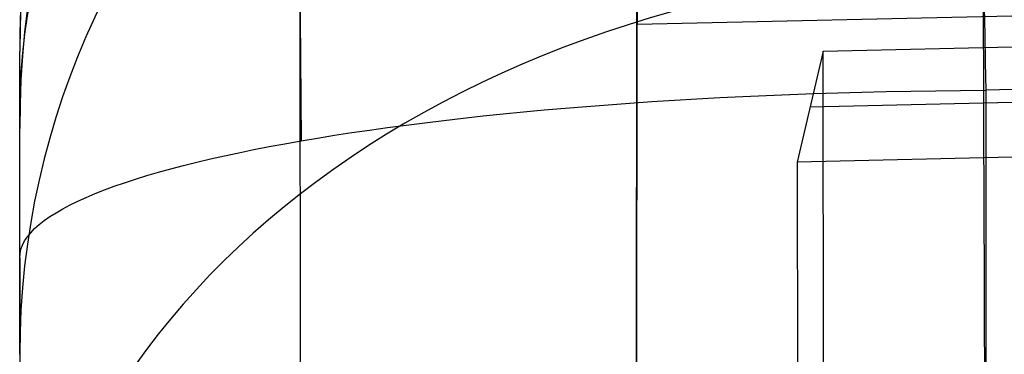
# Model space of a CAD drawing. Extents: x -15 to 7, y 1 to 148.
# Tile 136 of 194: x -7.845 to -7.051, y 145.345 to 145.614. Entities that reach past the tile are written whole.
import ezdxf

# ---------------------------------------------------------------- set-up
doc = ezdxf.new("R2010")
doc.units = 0
doc.layers.add('DEFAULT', color=7, linetype='CONTINUOUS')

msp = doc.modelspace()

# ---------------------------------------------------------------- linework, layer by layer
at = {"layer": 'DEFAULT', "color": 254}
for p, q in [((-7.39182, 113.91893, -0.96757), (-7.34704, 145.74798, -5.38028)), ((-7.34704, 145.74798, -5.38028), (-7.34704, 145.61066, -6.3708)), ((-0.5, 145.72967, -4.60321), (-7.06594, 145.55745, -4.74812)), ((-7.19697, 145.58905, -5.4592), (-1.50901, 145.71835, -5.47712)), ((-7.20749, 145.54406, -5.85854), (-1.50934, 145.67398, -5.8731)), ((-1.50967, 145.62923, -6.27242), (-7.21793, 145.49947, -6.25443)), ((-7.34704, 145.61066, -6.3708), (-6.75571, 145.6241, -6.37267)), ((-7.39182, 113.78161, -1.95809), (-7.34704, 145.61066, -6.3708)), ((-7.845, 145.42241, -5.53637), (-7.845, 145.58859, -5.73343)), ((-7.845, 145.58859, -5.73343), (-7.845, 145.58859, -36.13386)), ((-7.19697, 145.58905, -5.4592), (-7.21793, 145.49947, -6.25443)), ((-7.18061, 114.00376, -1.08028), (-7.19697, 145.58905, -5.4592)), ((-7.21793, 145.49947, -6.25443), (-7.20155, 113.87921, -1.87067))]:
    msp.add_line(p, q, dxfattribs=at)
for centre, start in [((-7.045, 145.58859, -36.13386), 91.5), ((-7.045, 145.58859, -5.73343), 91.5), ((-7.045, 145.58859, -20.93364), 150.24339)]:
    msp.add_arc(centre, 0.8, start, 180, dxfattribs=at)
at = {"layer": 'DEFAULT', "color": 254, "extrusion": (0.999625, 0.020936, 0.017654)}
msp.add_arc((145.50419, -5.66202, -4.09973), 0.99998, 0.0051, 80.25262, dxfattribs=at)
at = {"layer": 'DEFAULT', "color": 254, "extrusion": (-1.14347e-05, 0.235536, 0.971866)}
msp.add_arc((7.03796, -150.06531, -1.34388), 0.79997, 271.63485, 359.97774, dxfattribs=at)
at = {"layer": 'DEFAULT', "color": 254, "extrusion": (2.96614e-14, -0.644689, 0.764445)}
msp.add_arc((-7.045, 107.64534, -98.1133), 0.8, 91.96181, 180, dxfattribs=at)
at = {"layer": 'DEFAULT', "color": 254, "extrusion": (0.999919, 0.009737, 0.00821)}
msp.add_arc((145.44837, -5.68869, -6.24154), 0.76572, 0.47275, 79.80157, dxfattribs=at)
at = {"layer": 'DEFAULT', "color": 254, "extrusion": (-3.46461e-14, 0.457818, 0.889046)}
msp.add_arc((7.045, -146.2217, 33.52154), 0.8, 271.68711, 359.99999, dxfattribs=at)
at = {"layer": 'DEFAULT', "color": 254, "extrusion": (0.999969, 0.006978, -0.003593)}
msp.add_arc((143.42654, -36.14813, -5.91434), 3.00984, 305.56019, 332.70607, dxfattribs=at)
at = {"layer": 'DEFAULT', "color": 254, "extrusion": (0.999996, 0.002656, -0.001369)}
msp.add_arc((143.39389, -36.1332, -7.18033), 2.77487, 305.63621, 332.704, dxfattribs=at)
at = {"layer": 'DEFAULT', "color": 254, "extrusion": (1.14347e-05, 0.654339, 0.756201)}
msp.add_arc((7.04756, -134.27386, 66.50076), 0.79997, 271.63831, 359.9812, dxfattribs=at)
at = {"layer": 'DEFAULT', "color": 254, "extrusion": (1, -3.66816e-14, -1.20783e-13)}
msp.add_arc((143.38936, -36.13389, -7.845), 2.19923, 332.7541, 0.00078, dxfattribs=at)
at = {"layer": 'DEFAULT', "color": 254, "extrusion": (-1.46479e-13, 0.985641, -0.168852)}
msp.add_arc((7.045, 19.09804, 144.26917), 0.8, 0, 88.5, dxfattribs=at)
at = {"layer": 'DEFAULT', "color": 254, "extrusion": (1, -2.60428e-12, -1.52026e-11)}
msp.add_arc((61.76599, -493.86387, -7.06594), 496.2411, 80.2789025, 83.9349996, dxfattribs=at)
at = {"layer": 'DEFAULT', "color": 254, "extrusion": (1, 0, 0)}
msp.add_arc((61.76599, -493.86387, -7.845), 495.44137, 80.2789025, 83.9349996, dxfattribs=at)

doc.saveas('drawing.dxf')
